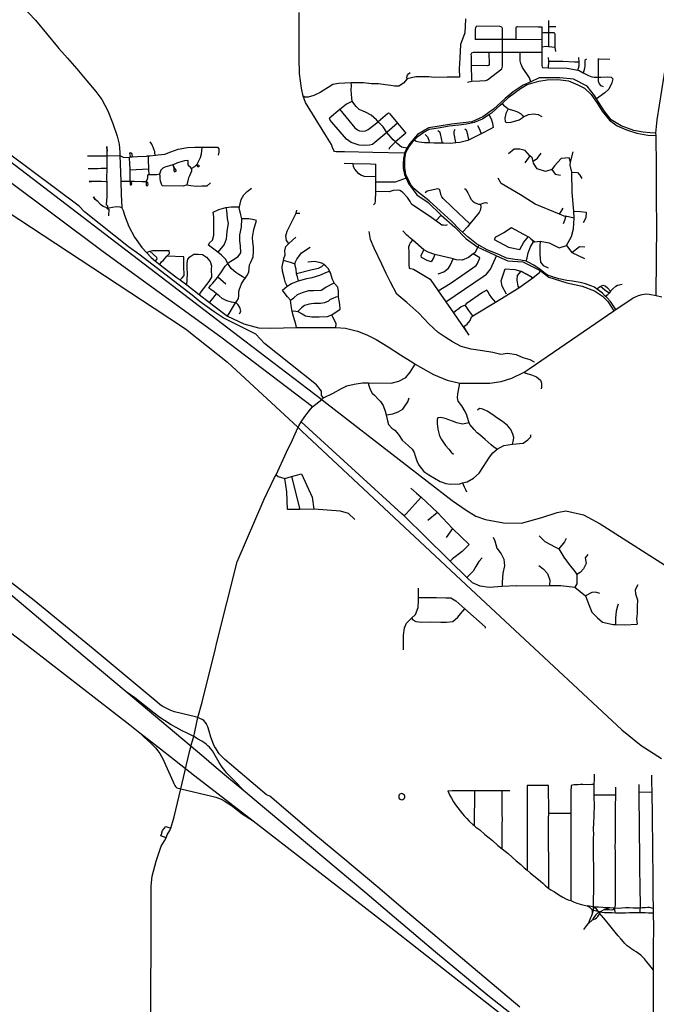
# Model space of a CAD drawing. Header units: millimetres. Extents: x 35 to 72953, y -43 to 70184.
# Tile 168 of 204: x 56317 to 60335, y 7712 to 13927. Entities that reach past the tile are written whole.
import ezdxf

# ---------------------------------------------------------------- set-up
doc = ezdxf.new("R2010")
doc.units = ezdxf.units.MM
for name, color, linetype in [('railways', 4, 'Continuous'), ('roads_1', 1, 'Continuous'), ('roads_2', 2, 'Continuous'), ('roads_3', 3, 'Continuous'), ('water', 7, 'Continuous')]:
    doc.layers.add(name, color=color, linetype=linetype)

msp = doc.modelspace()

# ---------------------------------------------------------------- linework, layer by layer
at = {"layer": 'railways'}
for points in [[(55794.22, 13386.64), (57738.21, 11900.03), (58225, 11529.21), (58236.92, 11520.15), (58731.33, 11135.74), (59046.02, 10892.08), (59135.12, 10831.36), (59197.4, 10793.48), (59257.17, 10773.17), (59370.12, 10751.22), (59483.59, 10749.92), (59612.34, 10784.96), (59709.29, 10817.44), (59765.06, 10827.69), (59876.92, 10802.51), (59981.22, 10744.39), (60462.6, 10437.37)], [(55688.22, 13076.46), (57166.25, 12107.04), (57364.65, 11975.42), (57629.24, 11765.17), (58073.56, 11354.12), (58097.94, 11330.81), (59166.72, 10330.99), (60118.82, 9444.13), (60240.91, 9345.39), (60368.15, 9264.39)]]:
    msp.add_lwpolyline(points, dxfattribs=at)
at = {"layer": 'roads_1'}
for points in [[(54833.86, 11169.74), (55519.44, 10642.57), (56130.56, 10156.67), (56392.98, 9955.48), (57013.59, 9475.66), (57075.1, 9426.21), (57148.9, 9368.16), (57205.71, 9324.49), (57423.69, 9154.59), (57792, 8869.3), (58659.07, 8195.86)], [(59769, 7376.16), (59271.42, 7766.78), (58941.57, 8040.95), (58681.58, 8262.08), (58494.73, 8418.86), (57797.74, 9004.23), (57743.1, 9051.19), (57648.31, 9129.34), (57609.25, 9161.04), (57543.47, 9217.74), (57479.06, 9272.1), (56989.94, 9684.22), (56665.48, 9956.16), (55757.94, 10719.52)], [(57743.1, 9051.19), (57657.42, 9137.52), (57625.27, 9171.97), (57611.4, 9188.1), (57595.79, 9209.8), (57576.89, 9238.79), (57550.43, 9282.76), (57533.88, 9311.52), (57523.97, 9324.49), (57514.53, 9334.18), (57505.79, 9344.02), (57497.36, 9351.5), (57486.47, 9361.13), (57467.42, 9373.38), (57440.37, 9388.4), (57416.25, 9403.05), (57369.91, 9425.03), (57343.2, 9437.66), (57304.56, 9458.7), (57272.78, 9476.81), (57231.04, 9503.27), (57202.64, 9523.29), (57165.83, 9550.26), (57044.8, 9646.83), (56989.94, 9684.22)], [(57075.1, 9426.21), (57105.13, 9396.26), (57140.86, 9363.53), (57157.99, 9347.15), (57175, 9330.3), (57189.95, 9311.71), (57201.86, 9294.42), (57213.36, 9276.03), (57224.61, 9252.59), (57238.05, 9222.61), (57285.26, 9116.54), (57289.95, 9105.11), (57296.37, 9092.53), (57300.5, 9086), (57310.17, 9079.17), (57335.12, 9072.7), (57530.14, 9026.45), (57554.4, 9020.03), (57571.18, 9013.41), (57589.91, 9005.79), (57608.43, 8996.16), (57638.05, 8977.99), (57663.26, 8959.76), (57721.54, 8915.23), (57792, 8869.3)], [(58659.07, 8195.86), (59823.18, 7284.29)]]:
    msp.add_lwpolyline(points, dxfattribs=at)
at = {"layer": 'roads_2'}
for points in [[(60332.4, 13211.35), (60297.4, 13212.44), (60252.83, 13216.35), (60194.4, 13227.45), (60113.3, 13257.05), (60050.8, 13295.56), (60006.08, 13351.88), (59957.85, 13428.2), (59945.05, 13448.46), (59898.77, 13508.01), (59813.58, 13551.31), (59726.87, 13560.73), (59595.64, 13559.56), (59543.83, 13535.7), (59495.23, 13513.3), (59432.16, 13471.2), (59382.05, 13429.13), (59307.7, 13362.01), (59240.59, 13313.45), (59170.19, 13283.43), (59042.23, 13266.94), (58900.51, 13243.98), (58827.72, 13201.86), (58779.26, 13145.28), (58760.5, 13115.59), (58746.18, 13085.58), (58739.46, 13050.18), (58737.8, 13021.91), (58738.66, 12990.49), (58745.76, 12949.26), (58755.67, 12927.85), (58771.84, 12892.9), (58824.69, 12822.08), (58895.32, 12772.28), (58976.56, 12693.5), (59064.28, 12617.13), (59135.77, 12544.76), (59208.7, 12491.7), (59309.43, 12444.45), (59326.33, 12437.17), (59398.67, 12406), (59492.68, 12398.19), (59509.43, 12390.37), (59602.21, 12343.68), (59656.62, 12301.9), (59771.77, 12266.74), (59867.44, 12246.05), (59944.5, 12216.43), (59995.64, 12182.71), (60030.47, 12148.25), (60067.66, 12089.78)], [(60079.76, 12098.15), (60067.2, 12117.62), (60046.04, 12147.4), (60022.47, 12173.13), (60012.86, 12182.93), (59994.85, 12201.28), (59969.68, 12219.75), (59959.64, 12227.11), (59944.5, 12238.22), (59921.8, 12246.23), (59887.73, 12259.83), (59854.48, 12268.6), (59806.66, 12275.73), (59770.18, 12281.27), (59720.73, 12291.61), (59680.18, 12304.4), (59649.36, 12315.6), (59633.12, 12326.04), (59603.08, 12349.34), (59561.68, 12377.45), (59525.97, 12397.5), (59513.15, 12403.31), (59480.56, 12409.48), (59442.47, 12414.2), (59388.97, 12422.92), (59345.97, 12442.16), (59268.91, 12475), (59215.23, 12503.72), (59199.94, 12511.9), (59148.77, 12554.49), (59113.18, 12586.09), (59093.55, 12603.52), (59042.37, 12654.99), (58973.32, 12719.3), (58901.85, 12782.81), (58833.64, 12835.84), (58801.97, 12863.17), (58783.27, 12888.92), (58754.75, 12950.12), (58748.91, 12993.61), (58748.45, 13048.72), (58755.17, 13087.99), (58773.72, 13122.71), (58805.2, 13163.92), (58807.86, 13166.82), (58831.85, 13193.01), (58867.44, 13216.5), (58903.84, 13236.75), (58970.24, 13247.42), (59028.55, 13258.06), (59088.49, 13263.06), (59137.09, 13268.84), (59188.91, 13280.26), (59239.07, 13302.17), (59278.1, 13328.05), (59296.49, 13340.23), (59350.64, 13387.95), (59361.69, 13398.06), (59407.2, 13439.71), (59478.34, 13493.92), (59520.4, 13517.42), (59593.26, 13540.2), (59646.7, 13548.41), (59714.75, 13550.22), (59781.21, 13540.73), (59839.61, 13516.71), (59881.8, 13495.06), (59924.85, 13455.68), (59961.46, 13400.15), (59993.2, 13349.45), (60040.35, 13293.14), (60089.07, 13256.19), (60148.27, 13232.17), (60213.15, 13211.4), (60281.24, 13198.69), (60334.86, 13196.85)], [(59473.95, 7693.85), (59366.41, 7783.78), (58725.57, 8325.38), (58589.65, 8440.29), (58357.37, 8636.63), (58174.05, 8788.55), (57896.55, 9026.47), (57876.13, 9034.06), (57611.74, 9258.05), (57590.48, 9277.92), (57577.44, 9292.99), (57569.65, 9303.92), (57563.34, 9313.71), (57556.59, 9324.48), (57547.76, 9339.9), (57539.59, 9354.31), (57523.92, 9397.51), (57512.3, 9435.91), (57503.85, 9462.88), (57498.76, 9476.48), (57496.51, 9481.92), (57488.9, 9492.36), (57479.08, 9502.86), (57469.44, 9510.44), (57453.43, 9516.91), (57441.7, 9521.66)], [(57305.84, 5123.88), (57287.46, 5327.12), (57279.82, 5360.03), (57187.81, 5542.68), (57151.76, 5715.28), (57153.17, 5901.62), (57150.32, 6202.66), (57145.95, 7686.85), (57146.18, 8190.08), (57146.33, 8460.43), (57153.73, 8521.41), (57178.89, 8615.47), (57211.3, 8709.76), (57230.48, 8743.7), (57241.35, 8763.19), (57249.03, 8780.94), (57264.25, 8808.08), (57270.56, 8824.17), (57283.52, 8866.33), (57291.64, 8895.32), (57335.12, 9072.7)]]:
    msp.add_lwpolyline(points, dxfattribs=at)
at = {"layer": 'roads_3'}
for points in [[(56291.37, 14058.71), (56417.27, 13924.4), (56557.04, 13755.44), (56564.71, 13744.69), (56619.96, 13683.55), (56678.45, 13617.59), (56741.83, 13541.15), (56798.71, 13474.38), (56835.3, 13424.48), (56873.56, 13352.02), (56906.17, 13271.48), (56933.1, 13192.53), (56945.06, 13140.9), (56949.73, 13091.44), (56950.11, 13069.15), (56954.85, 12908.89), (56958.61, 12826.72), (56962.61, 12739.48), (56969.59, 12723.65), (56978.12, 12694.36), (57005.85, 12622.67), (57041.68, 12554.22), (57088.02, 12489.03), (57117.86, 12456.62), (57146.52, 12425.48), (57174.59, 12403.25), (57201.03, 12382.31), (57215.54, 12370.82), (57312.14, 12298.5), (57330.59, 12284.45), (57371.77, 12253.06), (57451.18, 12193.4), (57516.23, 12142.1), (57542.71, 12121.7), (57629.57, 12056.62), (57732.61, 12006.9), (57825.05, 11982.94), (57900.41, 11979.11), (58065.12, 11983.38), (58073.8, 11983.6), (58198.58, 11984.74), (58313.23, 11984.69), (58373.08, 11979.14), (58450.01, 11961.19), (58508.91, 11937.42), (58566.32, 11907.63), (58642.42, 11862.87), (58720.38, 11811.34), (58798.25, 11762.71), (58812.48, 11753.64)], [(58410.16, 13528.88), (58330.18, 13524.13), (58293.23, 13517.98), (58264.42, 13498.76), (58237.63, 13483.06), (58213.37, 13467.38), (58174.42, 13449.14), (58139.01, 13437.95), (58116.73, 13438.4), (58106.59, 13444.92), (58095.31, 13495.28), (58084.43, 13587.47), (58081.14, 13681.69), (58082.14, 13878.21), (58080.88, 13971.92)], [(59130.59, 13933.45), (59130.96, 13930.2), (59127.27, 13845.29), (59099.93, 13771.04), (59094.5, 13683.96), (59091.43, 13617.84), (59092.39, 13564.62)], [(60333.71, 12187.24), (60335.36, 12195.06), (60338.32, 12630.02), (60337.29, 12790.47), (60336.57, 12903.89), (60336.01, 12998.05), (60334.86, 13196.85), (60332.4, 13211.35), (60340.3, 13294.41), (60443.14, 13943.81)], [(59144.11, 13532.3), (59171.67, 13538.44), (59220.74, 13541.77), (59256.65, 13544.42), (59270.43, 13548.29), (59360.05, 13617.81), (59364.49, 13634.73), (59365.07, 13655.16), (59364.25, 13719.63), (59364.18, 13802.63), (59365.27, 13871.2), (59359.47, 13880.13), (59350.48, 13883.93), (59202.62, 13885.76), (59194.62, 13878.39), (59192.42, 13864.98), (59192.46, 13802.6)], [(59450.32, 13802.54), (59451.09, 13875.13), (59452.99, 13881.2), (59460.05, 13884.41), (59589.29, 13883.18), (59613.87, 13882.43)], [(59613.87, 13882.43), (59613.76, 13842.27), (59613.64, 13799.97), (59613.52, 13756.04), (59613.42, 13720.01), (59613.2, 13639.12), (59614.58, 13629.65), (59617.78, 13625.15), (59652.2, 13624.14), (59773.82, 13620.62), (59840.34, 13608.23), (59847.79, 13606.84), (59874.85, 13592.56), (59908.21, 13574.95), (59928.18, 13567.34), (59942.71, 13564.68), (59969.93, 13565.04), (59984.89, 13565.24), (60027.52, 13566.71), (60050.66, 13564.53), (60055.66, 13560.93), (60060.67, 13553.27), (60054.4, 13527.97), (60035.9, 13489.56), (60011.48, 13465.11), (59957.85, 13428.2)], [(59655.04, 13921.36), (59655.39, 13881.18), (59655.71, 13843.51), (59654.66, 13758.67)], [(59700.51, 13882.22), (59671.47, 13883.04), (59655.39, 13881.18)], [(59613.64, 13799.97), (59450.32, 13802.54), (59443.28, 13802.65), (59364.18, 13802.63), (59192.46, 13802.6)], [(59701.85, 13726.04), (59696.78, 13754.47), (59697, 13836.16), (59694.73, 13841.12), (59690.64, 13843.37), (59655.71, 13843.51), (59623.96, 13843.64), (59613.76, 13842.27)], [(59613.52, 13756.04), (59639.61, 13760.17), (59654.66, 13758.67), (59696.78, 13754.47)], [(59613.42, 13720.01), (59476.1, 13719.74), (59364.25, 13719.63), (59277.66, 13719.54), (59179.84, 13719.44), (59168.63, 13714.94), (59165.76, 13707.92), (59166.43, 13698.66), (59167.1, 13638.01), (59168.13, 13546.73), (59171.67, 13538.44)], [(59277.66, 13719.54), (59279.79, 13645.35), (59276.6, 13638.64), (59270.83, 13636.07), (59167.1, 13638.01)], [(59543.83, 13535.7), (59535.89, 13559.68), (59491.76, 13625.62), (59481.42, 13651.45), (59476.56, 13668.36), (59476.1, 13719.74)], [(59652.97, 13687.98), (59654.4, 13663.61), (59652.2, 13624.14)], [(59840.34, 13608.23), (59844.12, 13620.82), (59848.16, 13636.62), (59847.7, 13659.2), (59847.1, 13688.98)], [(59894.3, 13678.29), (59884.81, 13669.23), (59883.94, 13654.78), (59884.45, 13636.28), (59882.68, 13618.67), (59878.64, 13604.21), (59874.85, 13592.56)], [(60002.75, 13503.45), (59987.31, 13510.18), (59977.75, 13521.89), (59970.45, 13536.77), (59969.93, 13565.04), (59969.6, 13678.05), (59969.58, 13683.01)], [(60041.27, 13676.9), (59969.6, 13678.05)], [(59847.7, 13659.2), (59819.97, 13660.02), (59746.48, 13664.33), (59654.4, 13663.61)], [(58933.7, 13563.21), (58900.71, 13566.99), (58816.66, 13567.27), (58762, 13553.51), (58740.3, 13526.25), (58710.25, 13508.19), (58683.51, 13507.31), (58659.2, 13512.07), (58625.97, 13516.02), (58583.01, 13522.35), (58537.65, 13523.04), (58487.4, 13527.74), (58439.54, 13527.95), (58410.16, 13528.88)], [(58762, 13553.51), (58761.47, 13563.6), (58761.96, 13570.15), (58764.98, 13576.71), (58772.04, 13586.29), (58781.13, 13592.87)], [(59092.39, 13564.62), (59015.78, 13563.44), (58933.7, 13563.21)], [(58165.66, 11483.56), (57585.87, 11923.68), (57076.47, 12292.7), (56835.02, 12467.66), (55923.73, 13150.85), (55865.15, 13211.67), (55579.9, 13449.63), (55513.72, 13492.59), (55395.08, 13530.1)], [(58760.5, 13115.59), (58726.79, 13122.47), (58700, 13145.44), (58688.68, 13156.65), (58675.63, 13169.56), (58633.6, 13215.44), (58610.6, 13250.01), (58580.46, 13282.83), (58569.97, 13294.25), (58535.46, 13324.39), (58500.97, 13344.46), (58460.42, 13360.46), (58440.12, 13378.56), (58425.89, 13398.67), (58416.76, 13412.8), (58414.48, 13432.81), (58409.45, 13483.29), (58411.41, 13511.51), (58410.16, 13528.88)], [(58746.18, 13085.58), (58547.27, 13089.71), (58366.95, 13092.16), (58321.13, 13093.16), (58314.1, 13092.92), (58305.02, 13094.93), (58299.57, 13102.13), (58292.26, 13120.17), (58286.08, 13139.12), (58243.49, 13206.72), (58121.02, 13405.57), (58113.25, 13426.76), (58106.59, 13444.92)], [(58234.7, 11539.54), (58221.91, 11554.69), (58221.84, 11582.63), (58191.23, 11623.23), (57862.86, 11883.84), (57806.82, 11942.1), (57600.75, 12045.65), (57544.88, 12082.49), (57457.22, 12146.78), (57406.06, 12188.57), (57069.95, 12446.54), (57005.02, 12493.95), (56727.36, 12714.17), (56691.96, 12749.18), (56101.47, 13189.53), (55846.87, 13394.52), (55844.29, 13407.15)], [(58416.76, 13412.8), (58401.36, 13403.98), (58379.9, 13393.38), (58338.97, 13359.79), (58273.07, 13305.71)], [(59361.69, 13398.06), (59371.85, 13387.76), (59386.86, 13374.48), (59397.76, 13365.94), (59401.44, 13364.53), (59412.98, 13360.11), (59436.36, 13353.4), (59459.96, 13345.57), (59477.45, 13336.13), (59488.14, 13324.44), (59496.79, 13313.85)], [(59401.44, 13364.53), (59384.69, 13335.2), (59379.79, 13305.84), (59380.53, 13283.73), (59388.03, 13278.79), (59419.55, 13281.36), (59470.31, 13295.72), (59495.44, 13311.37), (59496.79, 13313.85), (59528.27, 13329.51), (59560.24, 13332.53), (59588.83, 13327.88), (59612.9, 13316.43)], [(58702.34, 13273.85), (58633.6, 13215.44), (58558.95, 13152), (58543.26, 13139.82), (58525.64, 13134.67), (58495.49, 13133.32), (58460.85, 13134.5), (58409.8, 13152.87), (58379.27, 13172.9), (58286.61, 13281.18), (58277.6, 13293.92), (58273.07, 13305.71)], [(58338.97, 13359.79), (58432.9, 13244.15), (58449.29, 13231.73), (58462.78, 13225.4), (58480.43, 13223.85), (58499.03, 13225.8), (58516.65, 13233.51), (58580.46, 13282.83)], [(58651.46, 13335.14), (58645.28, 13337.07), (58638.25, 13333.66), (58580.46, 13282.83)], [(58651.46, 13335.14), (58702.34, 13273.85), (58755.09, 13210.3)], [(59278.1, 13328.05), (59293.75, 13301.65), (59301.84, 13273.58), (59304.81, 13245.82), (59290.4, 13237.48), (59229.44, 13206.87), (59149.53, 13166.75), (59145.3, 13164.62), (59095.63, 13151.39), (59070.21, 13149.04), (59038.86, 13146.14), (58993.64, 13147.29), (58985.95, 13147.31), (58932.38, 13147.44), (58901.68, 13149.13), (58871.75, 13150.78), (58838.7, 13153.57), (58820.09, 13157.98), (58807.86, 13166.82)], [(59207.15, 13258.55), (59216.26, 13245.03), (59221.52, 13230.83), (59229.44, 13206.87)], [(58755.09, 13210.3), (58688.68, 13156.65), (58649.49, 13116.81), (58650.15, 13109.15)], [(58877.37, 13203.47), (58891.86, 13187.54), (58899.6, 13167.14), (58901.68, 13149.13)], [(58985.95, 13147.31), (58973.58, 13206.92), (58968.11, 13217.44), (58957.18, 13225.71)], [(59063.32, 13234.94), (59057.26, 13220.55), (59056.98, 13207.47), (59068.36, 13152.28), (59070.21, 13149.04)], [(59127.14, 13237.35), (59134.53, 13231.62), (59139.7, 13219.51), (59149.46, 13170.37), (59149.53, 13166.75)], [(56869.23, 12988.13), (56869.47, 13006.39), (56869.12, 13030.31), (56869.13, 13068.52), (56868.54, 13096.42), (56866.6, 13127.07), (56866.63, 13115.78), (56868.54, 13096.42)], [(56950.11, 13069.15), (56974.98, 13058.15), (57009.74, 13060.24), (57017.1, 13060.69), (57026.95, 13061.43), (57060.84, 13064.01), (57116.74, 13066.51), (57124.12, 13066.84), (57127.26, 13066.98), (57137.8, 13067.44), (57173.55, 13071.25), (57192.07, 13073.23), (57233.37, 13078.98), (57270.6, 13092.77), (57317.56, 13109.02), (57376.66, 13121.27), (57422.84, 13123.01), (57466.59, 13122.87), (57565.43, 13122.57), (57574.37, 13112.11), (57574.43, 13091.15), (57569.62, 13071.78)], [(57173.55, 13071.25), (57170.98, 13080.42), (57170.94, 13095.74), (57166.87, 13104.6), (57159.54, 13123.13), (57154.65, 13131.99), (57150.57, 13142.46), (57140.82, 13155.33)], [(57466.59, 13122.87), (57465.84, 13100.54), (57462.65, 13078.76), (57457.04, 13054.56), (57446.57, 13034.37), (57435.28, 13012.57), (57421.54, 12998.03), (57402.12, 12988.3)], [(56744.41, 13068.71), (56799.51, 13068.04), (56863.75, 13068.19), (56869.13, 13068.52), (56950.11, 13069.15)], [(57015.06, 12907.48), (57014.21, 12923.61), (57014.07, 12976.83), (57012.33, 13025.19), (57011.47, 13047.77), (57009.74, 13060.24)], [(57017.1, 13060.69), (57016.28, 13066.33), (57012.18, 13081.64), (57016.22, 13088.1), (57024.34, 13083.27), (57024.35, 13077.63), (57026.95, 13061.43)], [(57127.26, 13066.98), (57128.13, 13044.84), (57130.37, 12983.64), (57131.65, 12948.61)], [(59794.86, 13027.69), (59785.87, 13054.27), (59734.84, 13051.71), (59693.65, 13005.63), (59675.89, 12980.59), (59635.42, 12968.38), (59583.52, 12986.78), (59559.93, 13020.58), (59559.08, 13034.28), (59550.92, 13056.02), (59537.92, 13068.08), (59507.85, 13101.86), (59474.6, 13109.84), (59438.96, 13108.93), (59402.59, 13080.6)], [(59537.92, 13068.08), (59505.64, 13023.65)], [(59560.51, 12524.7), (59543.43, 12544.01), (59569.29, 12525.81), (59602.5, 12529.13), (59658.44, 12517.99), (59722.54, 12486.73), (59769.65, 12501.59), (59800.93, 12557.91), (59813.76, 12606.32), (59815.99, 12674.07), (59814.37, 12718.93), (59803.5, 12836.62), (59803.14, 12965.63), (59792.48, 13009.14), (59794.86, 13027.69), (59811.69, 13092.24)], [(59559.08, 13034.28), (59584.95, 13052.09), (59609.16, 13085.22)], [(57402.12, 12988.3), (57392.38, 12997.95), (57387.5, 13002.78), (57380.99, 13011.63), (57381.77, 13025.33), (57380.12, 13039.04), (57356.62, 13036.56), (57313.72, 13024.35), (57300.77, 13017.88), (57283.18, 13011.35), (57263.54, 13004.07), (57233.58, 12996.73), (57219.83, 12990.24), (57208.51, 12977.32), (57198.87, 12951.49)], [(57283.18, 13011.35), (57290.3, 12992.04), (57290.35, 12975.11), (57292.8, 12967.86), (57304.13, 12971.92), (57305.74, 12977.57), (57296.8, 12988.84), (57283.18, 13011.35)], [(57435.28, 13012.57), (57436.11, 13006.12), (57439.36, 12999.69), (57445.85, 12999.71), (57451.51, 13004.55), (57447.45, 13007.77), (57435.28, 13012.57)], [(58364.48, 13020.72), (58421.62, 13019.78), (58530.96, 13017.98), (58565.92, 13015.51)], [(58565.93, 12935.08), (58494.29, 12936.8), (58473.75, 12942.8), (58458.96, 12953.31), (58432.26, 12984.51), (58423.56, 12998.86), (58421.62, 13019.78)], [(58551.02, 12758.81), (58560.5, 12769.39), (58564, 12780.89), (58565.95, 12842), (58565.94, 12901.24), (58565.93, 12935.08), (58565.92, 13015.51)], [(56868.79, 12903.73), (56867.94, 12919.86), (56867.89, 12937.59), (56869.3, 12974.72), (56869.23, 12988.13), (56832.36, 12987.48), (56809.67, 12986.61), (56779.46, 12986.55), (56749.72, 12985.65)], [(56954.85, 12908.89), (56980.22, 12907.39), (57015.06, 12907.48), (57039.37, 12907.55), (57089.6, 12906.87), (57117.96, 12905.33), (57125.19, 12928.73), (57125.95, 12948.89)], [(57130.37, 12983.64), (57014.07, 12976.83)], [(57198.87, 12951.49), (57183.48, 12948.23), (57141.35, 12948.12), (57131.65, 12948.61), (57125.95, 12948.89)], [(57402.12, 12988.3), (57401.36, 12971.37), (57394.92, 12956.83), (57388.47, 12941.5), (57382.02, 12929.39), (57374.02, 12892.28), (57372.41, 12885.01), (57352.19, 12876.09), (57216.87, 12878.97), (57211.16, 12894.27), (57207.08, 12908.78), (57204.6, 12925.7), (57204.56, 12941.02), (57198.87, 12951.49)], [(59675.89, 12980.59), (59697.85, 12951.62), (59730.27, 12946.07)], [(59803.14, 12965.63), (59837.99, 12962.5), (59853.43, 12944.8), (59865.64, 12924.68)], [(56865.35, 12757.77), (56869.26, 12811.8), (56869.14, 12857.76), (56868.79, 12903.73), (56860.93, 12902.89), (56833.37, 12906.05), (56793.67, 12905.95), (56769.94, 12905.1), (56756.17, 12905.06), (56769.94, 12905.1)], [(57015.06, 12907.48), (57015.08, 12901.03), (57015.12, 12885.71), (57019.98, 12884.11), (57025.64, 12891.38), (57023.18, 12898.64), (57015.06, 12907.48)], [(57117.96, 12905.33), (57115.56, 12894.84), (57115.6, 12880.33), (57125.32, 12881.15), (57127.72, 12890.04), (57126.09, 12896.48), (57117.96, 12905.33)], [(57372.41, 12885.01), (57397.54, 12881.06), (57433.21, 12876.3), (57467.22, 12878.82), (57499.63, 12878.9), (57522.27, 12898.31)], [(58755.67, 12927.85), (58688.12, 12902.21), (58672.41, 12902.16), (58565.94, 12901.24)], [(59355.99, 12892.89), (59337.26, 12926.7)], [(59815.99, 12674.07), (59762.49, 12686.82), (59763.85, 12683.12), (59724.37, 12700.41), (59571.81, 12763.28), (59477.72, 12822.28), (59355.99, 12892.89)], [(56865.35, 12757.77), (56871.03, 12752.94), (56871.08, 12733.59), (56862.95, 12740.83), (56843.49, 12748.85), (56827.26, 12761.7), (56810.19, 12780.2), (56793.72, 12793.08), (56782.34, 12809.17), (56793.72, 12793.08)], [(57511.04, 12233.06), (57520.72, 12249.22), (57536.88, 12264.58), (57565.14, 12300.13), (57568.38, 12304.18), (57587.76, 12328.41), (57615.19, 12372.03), (57630.98, 12388.51), (57633.78, 12391.43), (57661.27, 12410.04), (57696.06, 12432.71), (57713.01, 12456.14), (57710.47, 12498.87), (57706.33, 12531.92), (57707.05, 12569.82), (57716.63, 12617.42), (57718.93, 12670.65), (57712.38, 12695.62), (57703.35, 12739.94), (57704.49, 12745.68), (57708.15, 12764.15), (57716.18, 12791.58), (57732.31, 12820.64), (57754.13, 12841.67), (57780.81, 12864.31)], [(59014.97, 12631.33), (59004.77, 12628.6), (58992.29, 12630.14), (58981.63, 12631.24), (58948, 12654.62), (58943.79, 12657.64), (58917.77, 12676.21), (58790.05, 12763.76), (58781.03, 12779.7), (58765.89, 12804.87), (58733.39, 12839.26), (58716.05, 12848.14), (58700.65, 12850.34), (58675.63, 12849.63), (58649.35, 12841.27), (58565.95, 12842)], [(59158.53, 12637.63), (59047.8, 12743.45), (58990.55, 12797.72), (58981.7, 12808.56), (58977.02, 12817.63), (58970.53, 12844.12), (58969.07, 12850.18), (58966.5, 12854.64), (58962.96, 12856.7), (58955.9, 12858.6), (58890.18, 12843.9), (58876.42, 12834.76)], [(59124.12, 12860.59), (59129.8, 12858.8), (59135.72, 12851.13), (59146.65, 12834.02), (59157.61, 12808.09), (59165.36, 12794.34), (59177.65, 12781.74), (59188.33, 12773.19), (59202.18, 12766.68), (59212.4, 12763.32), (59226.08, 12762.46), (59249.12, 12770.42), (59259.32, 12772.93), (59270.67, 12770.03)], [(56962.61, 12739.48), (56952.07, 12744.28), (56926.14, 12746.63), (56880.79, 12738.46), (56871.08, 12733.59), (56879.99, 12732.01)], [(57538.14, 12712.9), (57574.56, 12728.32), (57619.09, 12741.34), (57653.11, 12746.26), (57704.49, 12745.68)], [(59226.08, 12762.46), (59228.37, 12743.95), (59222.99, 12722.55), (59216.6, 12709.76), (59158.53, 12637.63), (59143.72, 12619.22), (59113.18, 12586.09)], [(56879.99, 12732.01), (56877.67, 12690.07)], [(57508.71, 12503.19), (57515.96, 12517.71), (57533.74, 12536.31), (57541.76, 12566.17), (57541.68, 12599.22), (57542.38, 12640.34), (57542.27, 12682.28), (57538.14, 12712.9)], [(57619.09, 12741.34), (57622.37, 12724.41), (57627.37, 12672.01), (57633.94, 12641.39), (57625.16, 12591.38), (57619.61, 12542.17), (57607.54, 12507.47), (57567.16, 12459.8)], [(58015.59, 12513.53), (58001.25, 12532.7), (57997.12, 12562.52), (58005.95, 12591.57), (58062.36, 12706.21), (58067.18, 12723.97)], [(58062.36, 12706.21), (58085.86, 12705.48)], [(58976.56, 12693.5), (58943.79, 12657.64)], [(59724.37, 12700.41), (59746.95, 12737.56)], [(59750.46, 12640.02), (59758.5, 12661.81), (59763.85, 12683.12)], [(59814.37, 12718.93), (59856.51, 12716.63), (59892.98, 12711.89), (59890.65, 12676.42), (59873.72, 12644.11)], [(57679, 12139.16), (57687.07, 12150.48), (57697.56, 12167.43), (57699.95, 12183.57), (57701.54, 12196.47), (57701.5, 12211.79), (57705.51, 12227.12), (57718.38, 12259.41), (57733.71, 12286.87), (57739.57, 12294.33), (57751.47, 12309.49), (57762.76, 12333.71), (57767.49, 12380.49), (57775.55, 12397.45), (57790.86, 12430.54), (57794.01, 12465.23), (57793.93, 12492.64), (57788.19, 12522.46), (57787.3, 12552.29), (57796.08, 12602.3), (57812.14, 12658.79)], [(57812.14, 12658.79), (57796.73, 12663.59), (57764.3, 12669.96), (57718.93, 12670.65)], [(59567.44, 11764.63), (59539.04, 11779.07), (59495.26, 11791.85), (59453.06, 11811.08), (59397.13, 11820.6), (59353.39, 11814.03), (59303.13, 11826.79), (59239.08, 11837.1), (59166.12, 11848.18), (59104.5, 11863.33), (59050.13, 11893.02), (59003.05, 11923.53), (58957.6, 11952.43), (58899.11, 12007.92), (58837.34, 12075.48), (58761, 12141.4), (58696.84, 12194.44), (58658.56, 12270.13), (58630.05, 12324.08), (58602.34, 12384.48), (58554.27, 12485.14), (58530.62, 12539.9), (58522.38, 12590.68)], [(59053.32, 12417.08), (58938.19, 12445.53), (58894.68, 12459.97), (58868.95, 12473.58), (58798.05, 12535.5), (58778.56, 12553.18), (58768.26, 12561.52), (58760.7, 12567.64), (58735.51, 12593.38)], [(59374, 12582.23), (59320.13, 12553.67), (59311.1, 12540.57)], [(59543.43, 12544.01), (59534.5, 12552.85), (59526.39, 12556.05), (59421.59, 12612.48), (59374, 12582.23)], [(59473.14, 12476.07), (59500.08, 12523.4), (59519.74, 12548.84), (59526.39, 12556.05)], [(57739.57, 12294.33), (57721.51, 12305.39), (57700.41, 12318.23), (57681.74, 12331.09), (57668.75, 12342.34), (57652.5, 12357.61), (57630.98, 12388.51), (57616.69, 12416.38), (57590.71, 12440.51), (57567.16, 12459.8), (57508.71, 12503.19)], [(58005.25, 12244.85), (57995.47, 12266.59), (57988.93, 12290.77), (57976.64, 12339.92), (57974.14, 12367.33), (57981.63, 12407.68), (57983.73, 12418.96), (57992.57, 12443.17), (57990.07, 12468.97), (57997.29, 12496.4), (58015.59, 12513.53), (58059.53, 12554.62)], [(58775.46, 12501.56), (58771.44, 12490.27), (58773.13, 12462.86), (58772.45, 12419.32), (58774.16, 12382.22), (58775.85, 12359.66), (58802.84, 12353.26), (58908.34, 12289.05), (58958.84, 12216.27), (59007.62, 12145.99), (59055.14, 12077.5), (59152.96, 11936.55), (59120.41, 11989.68), (59142.25, 12005.06), (59161.62, 12028.49), (59168.28, 12051.89), (59177.12, 12057.28), (59319.84, 12144.19), (59467.56, 12234.15), (59555.36, 12298.37), (59599.81, 12333.99), (59602.21, 12343.68)], [(58775.46, 12501.56), (58783.52, 12518.52), (58798.05, 12535.5)], [(59215.23, 12503.72), (59208.7, 12491.7), (59190.3, 12456.22), (59180.08, 12448.45), (59149.88, 12425.46), (59109.41, 12409.22), (59071.37, 12412.11), (59053.32, 12417.08)], [(59311.1, 12540.57), (59401.8, 12491.19), (59473.14, 12476.07)], [(59513.15, 12403.31), (59519.35, 12424.88), (59527.36, 12456.35), (59541.03, 12493.48), (59560.51, 12524.7)], [(59602.5, 12529.13), (59600.56, 12499.82), (59599.96, 12445.84), (59605.01, 12396.86), (59620.65, 12374.84), (59653.34, 12361.28)], [(59769.65, 12501.59), (59802.37, 12457.82), (59882.34, 12420.26)], [(59802.37, 12457.82), (59851.25, 12495.34), (59883.88, 12492.55)], [(57117.86, 12456.62), (57139.34, 12466.75), (57156.35, 12470.83), (57200.9, 12470.94), (57260.05, 12471.1)], [(57174.59, 12403.25), (57184.03, 12417.68), (57184.01, 12426.55), (57139.34, 12466.75)], [(57201.03, 12382.31), (57211.63, 12398.4), (57225.37, 12408.91), (57246.37, 12434.77), (57262.53, 12451.75), (57260.05, 12471.1)], [(57330.59, 12284.45), (57343.15, 12297.95), (57354.45, 12312.49), (57353.49, 12370.55), (57354.14, 12431.02), (57246.37, 12434.77)], [(57371.77, 12253.06), (57374.78, 12285.13), (57376.3, 12325.45), (57375.4, 12359.31), (57375.31, 12392.37), (57379.3, 12414.96), (57392.22, 12430.31), (57415.68, 12446.5), (57444.84, 12447.38), (57471.59, 12445.84), (57496.75, 12428.97), (57520.33, 12400.01), (57527.68, 12374.22), (57526.92, 12353.25), (57527.06, 12301.65), (57511.73, 12275), (57461.67, 12210.37), (57451.18, 12193.4)], [(58078.08, 12279.71), (58070.73, 12303.08), (58065, 12324.03), (58061.69, 12353.05), (58055.15, 12373.99), (58055.12, 12384.65), (58055.09, 12394.96), (58065.57, 12415.95), (58078.49, 12432.11), (58097.06, 12454.74), (58151.25, 12491.98)], [(58938.19, 12445.53), (58929.62, 12422.97), (58913.48, 12398.73), (58888.34, 12406.73), (58852.64, 12425.99), (58850.98, 12438.08), (58868.95, 12473.58)], [(58958.84, 12216.27), (59034.58, 12262.79), (59108.98, 12313), (59198.75, 12376.14), (59206.82, 12388.25), (59222.11, 12424.58), (59180.08, 12448.45)], [(59007.62, 12145.99), (59241.89, 12305.3), (59263.72, 12320.67), (59287.94, 12351.39), (59320.15, 12421.62), (59326.33, 12437.17)], [(58055.12, 12384.65), (58026.17, 12393.86), (57998.18, 12403.57), (57981.63, 12407.68)], [(58237.15, 12382.48), (58222.88, 12367.99), (58201.84, 12356.65), (58154.07, 12345.22), (58065, 12324.03)], [(58340.27, 12100.6), (58337.77, 12128.81), (58333.65, 12152.19), (58330.33, 12178.79), (58330.25, 12211.04), (58324.51, 12238.44), (58305, 12260.96), (58302.23, 12266.44), (58291.96, 12286.73), (58278.08, 12329.44), (58273.19, 12339.9), (58266.67, 12354.4), (58250.42, 12370.49), (58237.15, 12382.48), (58231.74, 12387.36), (58207.41, 12394.56), (58179.04, 12400.94), (58136.92, 12397.6)], [(58958.25, 12323.06), (58994.68, 12336.06), (59022.97, 12358.72), (59036.92, 12379.7), (59053.32, 12417.08)], [(57976.14, 12220.58), (58005.25, 12244.85), (58031.95, 12261.85), (58078.08, 12279.71), (58129.08, 12294.37), (58163.91, 12300.1), (58212.49, 12315.55), (58259.43, 12335.03), (58273.19, 12339.9)], [(59390.7, 12193.61), (59362.2, 12244.33), (59356.43, 12279.8), (59382.15, 12354.86), (59442.93, 12351), (59481.04, 12339), (59548.39, 12304.52), (59481.04, 12339), (59456.81, 12312.33), (59455.28, 12282.49), (59461.86, 12244.61), (59467.56, 12234.15)], [(57568.38, 12304.18), (57618.72, 12260.77)], [(58026.55, 12157.01), (58046.77, 12171.58), (58071.03, 12191.8), (58101.78, 12204.79), (58142.26, 12216.99), (58172.23, 12217.07), (58220.04, 12220.42), (58249.15, 12238.24), (58302.23, 12266.44)], [(59548.39, 12304.52), (59555.36, 12298.37)], [(59983.38, 12243.18), (59997.13, 12250.46), (60012.54, 12248.09), (60027.16, 12233.62), (60046.67, 12214.33), (60037.79, 12200.59)], [(60046.67, 12214.33), (60062.02, 12228.88), (60078.98, 12245.86), (60089.5, 12251.54), (60119.47, 12257.26)], [(57701.87, 12069.88), (57708.34, 12077.15), (57713.15, 12090.07), (57707.44, 12111.02), (57696.86, 12127.12), (57687.11, 12135.15), (57679, 12139.16), (57654.68, 12144.74), (57625.49, 12151.92), (57596.28, 12167.98), (57576.79, 12184.86), (57559.74, 12196.1), (57544.32, 12208.96), (57524.83, 12223.42), (57511.04, 12233.06)], [(57516.23, 12142.1), (57528.24, 12157.31), (57559.74, 12196.1)], [(58065.12, 11983.38), (58060.17, 12005.51), (58052, 12032.09), (58040.56, 12068.35), (58037.31, 12087.43), (58035.62, 12097.37), (58030.69, 12122.35), (58026.55, 12157.01), (58007.86, 12178.73), (57986.72, 12204.48), (57976.14, 12220.58)], [(58812.48, 11753.64), (58929.95, 11687.45), (59015.95, 11651.27), (59095.25, 11632.18), (59284.08, 11632.58), (59355.97, 11642.86), (59422.75, 11665.23), (59501.25, 11702.73), (59532.77, 11722.3), (60067.66, 12089.78), (60079.76, 12098.15), (60189.21, 12170.54), (60203.85, 12178.03), (60223.95, 12187), (60245.35, 12193.3), (60259.69, 12195), (60273.35, 12196.33), (60289.42, 12195.59), (60333.71, 12187.24), (60370.33, 12177.7)], [(59319.84, 12144.19), (59311.17, 12154.71), (59298.17, 12171.59), (59283.52, 12193.34), (59271.31, 12211.85), (59264.81, 12220.7), (59238.92, 12205.3), (59136.22, 12134.06), (59128.13, 12125.98)], [(60012.86, 12182.93), (60028.9, 12192.5), (60037.79, 12200.59), (60011.01, 12219.06), (59983.38, 12243.18), (59959.64, 12227.11)], [(57629.57, 12056.62), (57645.12, 12083.44), (57666.9, 12118.98), (57679, 12139.16)], [(58330.33, 12178.79), (58313.33, 12175.51), (58293.09, 12168.21), (58277.71, 12161.72), (58265.6, 12149.58), (58241.31, 12140.65), (58216.21, 12134.94), (58174.89, 12135.64), (58144.1, 12131.52), (58115.77, 12123.39), (58095.56, 12108.81), (58073.74, 12084.57)], [(59177.12, 12057.28), (59164.74, 12074.47), (59151.73, 12092.17), (59139.52, 12109.88), (59128.13, 12125.98), (59104.67, 12113.81), (59091.73, 12104.9), (59067.47, 12087.1), (59055.14, 12077.5)], [(58037.31, 12087.43), (58048.61, 12088.53), (58073.74, 12084.57), (58099.71, 12070.93), (58121.62, 12057.27), (58160.53, 12050.93), (58208.33, 12051.05), (58260.99, 12054.42), (58288.51, 12064.98), (58340.27, 12100.6)], [(58313.23, 11984.69), (58314.59, 12007.8), (58288.51, 12064.98)], [(58348.87, 11598.26), (58382.46, 11615.12), (58429.12, 11627.5), (58481.99, 11634.65), (58518.79, 11635.83), (58661.54, 11633.51), (58710.07, 11644.86), (58753.53, 11669.49), (58781.35, 11702.06), (58812.48, 11753.64)], [(59501.25, 11702.73), (59512.54, 11696.75), (59524.7, 11692.74), (59547.42, 11684.74), (59578.24, 11672.73), (59604.23, 11652.64), (59609.95, 11633.3), (59610.03, 11606.7), (59609.25, 11596.21)], [(58518.79, 11635.83), (58519.07, 11624.2), (58522.35, 11612.12), (58528.88, 11592.78), (58541.91, 11569.43), (58558.15, 11554.95), (58577.66, 11533.24), (58594.72, 11517.97), (58610.99, 11491.4), (58623.25, 11455.95), (58630.6, 11432.58), (58638.81, 11394.7), (58644.54, 11371.33), (58666.48, 11348.81), (58685.16, 11335.96), (58707.92, 11308.61), (58732.32, 11273.99), (58768.88, 11239.42), (58794.06, 11216.91), (58807.09, 11195.97), (58814.43, 11175.03), (58826.69, 11135.55), (58838.1, 11113.8), (58867.38, 11075.98), (58899.85, 11054.3), (58970.47, 11012.55), (59006.15, 10999.75), (59038.58, 10995.81), (59094.49, 10998.38), (59112.04, 11002.72), (59140.64, 11009.79), (59181.91, 11032.5), (59216.66, 11065.65), (59244.91, 11106.86), (59282.02, 11165.83), (59303.01, 11193.3), (59330.5, 11216.77), (59373.38, 11239.47), (59427.65, 11247.69), (59494.08, 11254.32), (59524.82, 11274.57), (59542.59, 11293.17), (59544.17, 11306.88)], [(59330.5, 11216.77), (59309.4, 11228), (59293.15, 11243.28), (59254.97, 11277.05), (59220.86, 11305.98), (59204.61, 11319.65), (59185.1, 11340.55), (59157.47, 11372.73), (59153.52, 11383.25), (59149.31, 11394.48), (59139.48, 11431.55), (59129.7, 11453.3), (59107.72, 11489.53), (59085.75, 11520.12), (59080.84, 11539.46), (59083.2, 11566.06), (59091.99, 11609.64), (59095.25, 11632.18)], [(57404.31, 9362.87), (57416.25, 9403.05), (57441.7, 9521.66), (57468.47, 9620.14), (57552.85, 9958.43), (57559.95, 9986.83), (57689.09, 10504.14), (57860.64, 10900.86), (57925.33, 11037.26), (57935.79, 11054.58), (58001.78, 11196.78), (58038.27, 11275.43), (58064.94, 11331.59), (58080.24, 11363.77), (58094.37, 11388.18), (58117.15, 11422.29), (58153.09, 11469.08), (58165.66, 11483.56), (58187.28, 11499.94), (58225, 11529.21), (58234.7, 11539.54), (58294.94, 11570.52), (58348.87, 11598.26)], [(58630.6, 11432.58), (58646.8, 11435.85), (58673.53, 11439.15), (58705.91, 11452.14), (58735.84, 11468.35), (58748.76, 11487.73), (58767.32, 11514.4), (58776.17, 11540.23)], [(59427.65, 11247.69), (59432.47, 11264.64), (59434.86, 11275.93), (59435.64, 11288.83), (59430.72, 11311.4), (59416.86, 11340.39), (59395.72, 11365.34), (59364.86, 11390.25), (59335.63, 11410.33), (59298.29, 11436.84), (59268.25, 11456.11), (59240.67, 11468.93), (59220.39, 11473.71), (59205.84, 11461.58)], [(57441.7, 9521.66), (57427.24, 9526.27), (57294.84, 9558.91), (57271.2, 9566.49), (57253.89, 9574.04), (57238.24, 9582.45), (57217, 9594.05), (57201.45, 9605.39), (57184.5, 9618.97), (56781.62, 9956.45), (56409.59, 10261.67), (55624.54, 10871.94), (55125.61, 11261.69), (55093.87, 11285.13), (55060.35, 11304.3), (55014.5, 11329.49), (54954.25, 11358.08), (54920.59, 11370.87), (54888.74, 11381.4), (54868.32, 11388.27), (54824.28, 11399.32), (54746.42, 11416.84)], [(59453.08, 10353.85), (59362.15, 10348.5), (59280.49, 10343.69), (59222.93, 10351.6), (59175.06, 10371.63), (59138.99, 10406.96), (59033.83, 10509.97), (59017.43, 10526.04), (58743.13, 10795.13), (58730.15, 10807.86), (58094.37, 11388.18)], [(59153.52, 11383.25), (59133.14, 11379.12), (59112.09, 11375.03), (59077.22, 11382.19), (59048.83, 11393.41), (59002.6, 11410.22), (58975.03, 11415.78), (58957.21, 11414.12), (58951.56, 11402.82), (58951.63, 11378.62), (58955.78, 11342.34), (58966.43, 11299.64), (58980.27, 11277.09), (59003.87, 11240.06), (59025.82, 11216.73), (59040.46, 11196.61), (59055.89, 11185.37)], [(57935.79, 11054.58), (57949.04, 11044.41), (57991.76, 11030.54), (58033.06, 11042.74), (58095.41, 11059.85)], [(58008.34, 10835.56), (58002.52, 10947.5), (57991.76, 11030.54)], [(58033.06, 11042.74), (58086.52, 10834.33)], [(58095.41, 11059.85), (58163.06, 10914.05), (58173.8, 10836.67)], [(59112.04, 11002.72), (59116.38, 10992.8), (59122.1, 10977.49), (59130.24, 10961.38), (59136.77, 10946.89)], [(58786.95, 10970.53), (58821.47, 10938.36), (58851.93, 10912.23), (58953.49, 10815.74), (59048.99, 10715.19), (59154.61, 10614.68), (59110.16, 10570.2), (59049.51, 10523.67), (59033.83, 10509.97)], [(58851.93, 10912.23), (58757.01, 10807.14), (58743.13, 10795.13)], [(58173.8, 10836.67), (58086.52, 10834.33), (58008.34, 10835.56)], [(58431.67, 10771.23), (58392.66, 10809.83), (58343.2, 10825.83), (58173.8, 10836.67)], [(58953.49, 10815.74), (58892.86, 10765.18)], [(59048.99, 10715.19), (59008.62, 10658.63)], [(59306.43, 10661.47), (59316.62, 10637.31), (59328.9, 10590.97), (59355.35, 10554.75), (59373.67, 10522.55), (59377.84, 10480.21), (59365.81, 10433.8), (59361.92, 10377.34), (59362.15, 10348.5)], [(59596.12, 10668.33), (59632.68, 10634.16), (59699.64, 10598.06), (59719.93, 10588.03), (59752.49, 10533.68), (59785.04, 10487.41), (59821.64, 10443.15), (59833.84, 10425.04), (59833.91, 10398.83), (59834, 10366.57), (59820.22, 10344.4)], [(59766.34, 10652.68), (59756.27, 10630.47), (59719.93, 10588.03)], [(59235.88, 10530.22), (59215.68, 10507.99), (59195.51, 10475.67), (59179.39, 10445.39), (59138.99, 10406.96)], [(59902.37, 10552.25), (59886.22, 10530.03), (59892.4, 10493.75), (59876.28, 10461.45), (59854.07, 10437.19), (59833.84, 10425.04)], [(59594.61, 10482.84), (59621.02, 10460.73), (59649.46, 10430.57), (59663.76, 10388.27), (59661.83, 10355.03)], [(58740.79, 9949.42), (58740.53, 10041.73), (58745.27, 10089.33), (58759.78, 10117.6), (58791.29, 10149.94), (58815.54, 10173.4), (58832.45, 10217), (58834.76, 10258.95), (58834.19, 10279.08), (58833.86, 10290.39), (58834.54, 10337.98)], [(59453.08, 10353.85), (59661.83, 10355.03), (59733.48, 10355.45), (59820.22, 10344.4), (59889.25, 10291.36), (59911.32, 10229.33), (59929.26, 10186.63), (59963.4, 10151.24), (59995.89, 10123.91), (60063.2, 10110.39), (60077.75, 10109.96), (60136.95, 10108.19), (60215.55, 10111.64)], [(60218.97, 10359.6), (60202.85, 10327.29), (60204.95, 10303.1), (60217.21, 10264.83), (60215.31, 10222.48), (60215.44, 10178.12), (60209.45, 10145.85), (60215.55, 10111.64)], [(58834.19, 10279.08), (58867.93, 10280), (58948.97, 10280.22), (59007.33, 10277.15), (59038.13, 10277.24), (59069.78, 10257.97), (59126.65, 10207.32), (59255.81, 10095.58), (59255.84, 10085.89)], [(59978.03, 10304.47), (59951.67, 10312.47), (59929.38, 10312.4), (59889.25, 10291.36)], [(58791.29, 10149.94), (58798.62, 10138.67), (58818.1, 10128.25), (58855.39, 10123.51), (58909.69, 10125.27), (58974.52, 10123.83), (59010.19, 10123.12), (59050.69, 10128.88), (59082.22, 10155.59), (59099.99, 10175.8), (59126.65, 10207.32)], [(60093.7, 10238.26), (60089.69, 10224.14), (60081.66, 10193.88), (60077.74, 10149.51), (60077.75, 10109.96)], [(57392.26, 9314.65), (57404.31, 9362.87)], [(57370.64, 9226.1), (57392.26, 9314.65)], [(57359.82, 9178.53), (57370.64, 9226.1)], [(57335.12, 9072.7), (57359.82, 9178.53)], [(59943.46, 9164.85), (59942.39, 9132.71), (59941.32, 9098.9), (59940.93, 9034.54), (59941.87, 9007.62), (59942.53, 8982.14), (59942.3, 8959.27), (59941.55, 8916.99), (59940.45, 8893.82), (59939.96, 8863.72), (59938.55, 8848.36), (59936.27, 8826.35), (59936.61, 8810.71), (59938.99, 8790.75), (59937.93, 8756.87), (59936.87, 8720.66), (59936.97, 8683.9), (59936.53, 8634.09), (59938.11, 8588.93), (59938.27, 8533.04), (59938.41, 8483.24), (59938.79, 8451.67), (59938.54, 8420.03), (59937.31, 8383.44), (59937.08, 8345.19), (59937.74, 8327.53), (59937.19, 8306.61), (59935.54, 8298.29), (59930.91, 8283.63), (59925.94, 8269.32), (59920.63, 8257), (59912.98, 8241.01), (59904.35, 8220.36)], [(60317.93, 8316.27), (60317.89, 8331.79), (60317.26, 8348.29), (60316.32, 8370.58), (60315.68, 8389.99), (60315.27, 8533.02), (60313.14, 8668.82), (60312.65, 8738.6), (60311.15, 8852.97), (60310.63, 8935.2), (60309.21, 9021.18), (60308.63, 9053.85), (60307.49, 9116.73), (60307.95, 9159)], [(59520.83, 9093.66), (59520.57, 9007.2), (59520.79, 8927.8), (59521.2, 8868.07), (59521.36, 8812.1), (59520.76, 8754.89), (59520.64, 8706.49), (59520.77, 8660.87), (59520.46, 8589.27), (59520, 8559.02)], [(59655.58, 9092.53), (59520.83, 9093.66)], [(59656.87, 8442.98), (59656.33, 8467.63), (59656.23, 8498.91), (59656.34, 8551.6), (59656.39, 8622.67), (59655.33, 8728.55), (59654.83, 8818.53), (59655.66, 8883.57), (59656.12, 8919.35), (59656.7, 8964.98), (59656.15, 8976.33), (59655.23, 9036.56), (59655.58, 9092.53)], [(59797.9, 9093.86), (59797.06, 9080.83), (59796.53, 9066.07), (59796.91, 9033.64), (59796.75, 8986.44), (59796.94, 8918.98), (59796.53, 8857.59), (59796.12, 8795.92), (59795.74, 8727.29), (59795.75, 8620.16), (59796.57, 8535.9), (59796.11, 8492.17), (59795.05, 8455.98), (59795.81, 8391.41), (59795.59, 8367.08)], [(59941.32, 9098.9), (59928.23, 9098.86), (59903.21, 9098.22), (59870.91, 9098.99), (59856.08, 9098.95), (59839.5, 9098.04), (59815.35, 9096.8), (59797.9, 9093.86)], [(60076.96, 8290), (60076.37, 8297.42), (60074.06, 8308.77), (60073.27, 8319.1), (60076.28, 8327.67), (60077.78, 8338.26), (60077.91, 8380.11), (60077.32, 8409.35), (60076.93, 8447.59), (60077.58, 8484.84), (60077.5, 8515.34), (60076.97, 8544.09), (60077.57, 8566.25), (60077.94, 8591.27), (60077.4, 8625.5), (60077.06, 8668.51), (60076.73, 8709.1), (60077.52, 8739.18), (60077.65, 8770.56), (60077.54, 8807.86), (60077.9, 8839.01), (60078.88, 8882.25), (60077.62, 8934.68), (60078.61, 8976.82), (60080.05, 9012.81), (60080.53, 9034.64), (60080.95, 9083.47)], [(60225.3, 9099.93), (60224.17, 9051.79), (60224.51, 9020.29), (60224.85, 8992.3), (60225.73, 8947.44), (60226.83, 8916.19), (60226.88, 8898.29), (60226.45, 8873.08), (60226.31, 8835.27), (60227.29, 8754.87), (60228.47, 8700.68), (60229.71, 8621.27), (60230.15, 8555.74), (60231.41, 8468.52), (60234.11, 8319.56), (60232.37, 8310.22), (60231.64, 8300.89), (60231.66, 8291.06)], [(59019.98, 9059.86), (59046.05, 9061.93), (59074.45, 9062.01), (59150.65, 9061.88), (59187.41, 9062.19), (59211.81, 9062.38), (59273.64, 9061.89), (59319.42, 9061.02), (59362.54, 9060.47), (59382.59, 9060.86), (59410.66, 9062.27)], [(59019.98, 9059.86), (59033.09, 9030.63), (59043.5, 9012.71), (59055.26, 8990.11), (59068.35, 8970.86), (59082.11, 8952.28), (59096.87, 8932.69), (59111.95, 8913.78), (59123.69, 8900.84), (59140.11, 8884.25), (59155.19, 8868), (59179.32, 8845.12), (59185.41, 8840.09), (59197.41, 8830.19), (59220.86, 8812.3), (59253.35, 8784.45), (59279.81, 8763.57), (59300.58, 8745.01), (59336.1, 8714.83), (59361.55, 8692.29), (59400.07, 8663.12), (59451.67, 8617.7), (59480.48, 8594.17), (59501.77, 8574.36), (59520, 8559.02), (59542.39, 8540.18), (59571.83, 8516.07), (59605.09, 8488.17), (59618.56, 8476.62), (59637.09, 8459.79), (59656.87, 8442.98), (59670.28, 8435.35), (59692.14, 8421.23), (59720.13, 8402.78), (59745.48, 8387.21), (59763.84, 8378.29), (59779.57, 8371.96), (59795.59, 8367.08), (59813.07, 8358.74), (59834.62, 8350.69), (59863.17, 8342.09), (59880.05, 8337.5), (59899.35, 8332.77)], [(59187.41, 9062.19), (59185.41, 8840.09)], [(59361.55, 8692.29), (59362.16, 8715.24), (59362.76, 8741.85), (59362.99, 8776.77), (59362.55, 8818.01), (59362.8, 8847.29), (59363.71, 8882.87), (59363.29, 8909.82), (59363.22, 8934.09), (59363.12, 8971.68), (59362.35, 9007.6), (59362.54, 9060.47)], [(59940.93, 9034.54), (60080.53, 9034.64)], [(60224.17, 9051.79), (60308.63, 9053.85)], [(59656.12, 8919.35), (59796.94, 8918.98)], [(57208.89, 8775.5), (57211.89, 8785.26), (57219, 8808.56), (57239.24, 8834.1), (57270.56, 8824.17)], [(57241.35, 8763.19), (57208.89, 8775.5)], [(60317.93, 8316.27), (60307.32, 8319.26), (60292.12, 8322.24), (60282.24, 8322.21), (60266.03, 8320.66), (60248.81, 8320.1), (60234.11, 8319.56), (60223.23, 8318.26), (60207.78, 8318.22), (60188.53, 8319.17), (60163.7, 8319.85), (60140.9, 8319.79), (60118.62, 8318.97), (60098.36, 8317.41), (60073.27, 8319.1), (60062.13, 8319.07), (60041.86, 8320.27), (60025.39, 8320.98), (59997.77, 8322.92), (59970.42, 8324.86), (59949.64, 8326.05), (59937.74, 8327.53), (59924.44, 8328.85), (59913.4, 8330.81), (59899.35, 8332.77)], [(59899.35, 8332.77), (59912.74, 8325.82), (59918.43, 8321.52), (59924.47, 8315.55), (59928.16, 8310.24), (59929.85, 8303.92), (59930.88, 8295.27), (59930.91, 8283.63)], [(59928.16, 8310.24), (59937.19, 8306.61), (59949.24, 8304.98), (59965.63, 8299.37), (59978.67, 8295.07), (59990.71, 8293.45), (60008.43, 8291.83), (60025.48, 8291.22), (60056.9, 8290.64), (60076.96, 8290), (60085.64, 8289.72), (60116.16, 8289.47), (60140.22, 8289.79), (60165.3, 8290.62), (60189.87, 8291.2), (60214.19, 8291.77), (60231.66, 8291.06), (60242.31, 8291.09), (60265.61, 8290.66), (60286.13, 8289.95), (60317.79, 8290.3)], [(59978.67, 8295.07), (59964.32, 8287.72), (59954.32, 8277.38), (59947.33, 8267.38), (59939.34, 8257.05), (59933.02, 8245.72)], [(59933.02, 8245.72), (59948.72, 8251.42), (59957.06, 8258.1), (59965.72, 8266.44), (59975.72, 8279.1), (59979.16, 8284.94), (59978.67, 8295.07)], [(59937.74, 8327.53), (59947.85, 8321.6), (59954.88, 8316.3), (59958.24, 8309.66), (59965.63, 8299.37)], [(59978.67, 8295.07), (59991.35, 8302.77), (60006.71, 8309.46)], [(60317.42, 7927.66), (60302.99, 7946.25), (60285.88, 7967.16), (60274.48, 7983.09), (60261.4, 7998.02), (60251.01, 8008.97), (60237.93, 8021.24), (60222.53, 8032.17), (60207.79, 8042.45), (60193.06, 8051.38), (60175.65, 8063.31), (60163.26, 8071.58), (60152.53, 8080.87), (60137.78, 8095.8), (60126.72, 8108.07), (60112.97, 8122.01), (60094.54, 8143.57), (60075.75, 8167.14), (60041.2, 8208.95), (60014.37, 8243.47), (59990.55, 8272), (59979.16, 8284.94)], [(60041.86, 8320.27), (60029.42, 8316.18), (60018.73, 8314.49), (60006.71, 8309.46)], [(60006.71, 8309.46), (60022.08, 8310.84), (60037.46, 8309.55), (60054.5, 8308.93), (60062.86, 8310.95), (60073.27, 8319.1)], [(60317.8, 7571.31), (60316.85, 7631.68), (60317.29, 7749.76), (60317.39, 7843.75), (60317.42, 7927.66), (60318.15, 8067.77), (60318.93, 8198.66), (60318.03, 8284.3), (60317.79, 8290.3), (60317.75, 8303.66)], [(60317.75, 8303.66), (60317.93, 8316.27)], [(59878.71, 8185.03), (59897.03, 8210.36), (59904.35, 8220.36)], [(59904.35, 8220.36), (59933.02, 8245.72)]]:
    msp.add_lwpolyline(points, dxfattribs=at)
at = {"layer": 'water'}
msp.add_lwpolyline([(58740.88, 9037.19), (58735.21, 9040.42), (58729.19, 9041.55), (58723.12, 9040.74), (58717.61, 9038.05), (58713.24, 9033.78), (58710.44, 9028.36), (58709.51, 9022.32), (58710.54, 9016.31), (58713.41, 9010.93), (58717.85, 9006.72), (58723.4, 9004.13), (58729.88, 9003.42), (58736.22, 9004.93), (58741.69, 9008.44), (58745.65, 9013.6), (58747.67, 9019.76), (58747.48, 9026.24), (58745.13, 9032.29), (58740.88, 9037.19)], close=True, dxfattribs=at)

doc.saveas('drawing.dxf')
